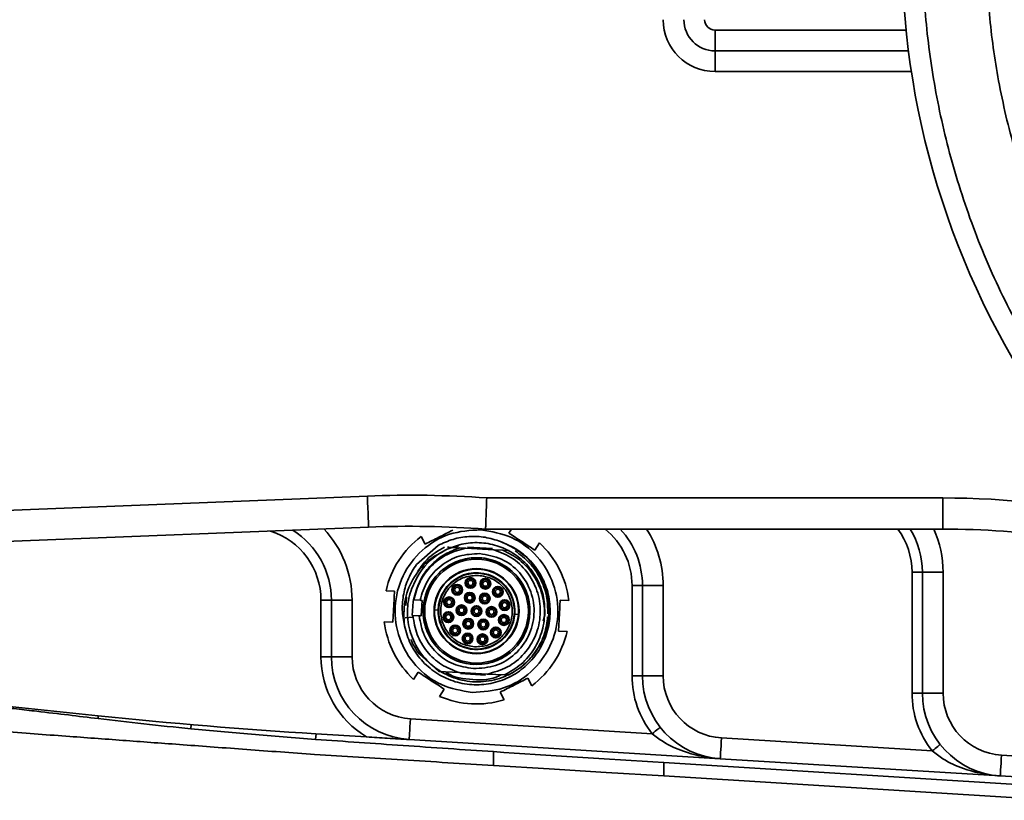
# Model space of a CAD drawing. Header units: millimetres. Extents: x 5 to 517, y 5 to 292.
# Tile 79 of 98: x 184.48 to 193.97, y 233.15 to 240.67. Entities that reach past the tile are written whole.
import ezdxf

# ---------------------------------------------------------------- set-up
doc = ezdxf.new("R2010")
doc.units = ezdxf.units.MM

msp = doc.modelspace()

# ---------------------------------------------------------------- linework, layer by layer
at = {"color": 7, "linetype": 'Continuous', "lineweight": 35}
for p, q in [((191.1846, 240.373), (191.1846, 240.573)), ((193.0505, 240.373), (191.1846, 240.373)), ((191.1846, 240.173), (191.1846, 240.373)), ((174.4927, 235.5527), (187.8318, 236.0824)), ((188.9828, 236.0638), (193.3808, 236.0638)), ((193.3808, 235.7637), (193.3808, 236.0638)), ((187.8437, 235.7827), (174.5006, 235.2527)), ((188.3514, 235.6918), (188.3886, 235.6184)), ((193.3808, 235.7637), (188.9719, 235.7637)), ((189.1955, 235.7252), (189.2207, 235.7637)), ((188.3053, 235.4231), (188.5143, 235.6064)), ((188.68, 235.5949), (188.7099, 235.5933)), ((189.4919, 235.6304), (189.4469, 235.5614)), ((188.7237, 235.5825), (188.782, 235.5794)), ((189.0516, 235.5649), (188.782, 235.5794)), ((188.7969, 235.5886), (189.0378, 235.5756)), ((189.0516, 235.5649), (189.138, 235.5602)), ((189.1529, 235.5694), (189.1553, 235.5693)), ((189.2006, 235.5569), (189.1578, 235.5592)), ((193.0846, 234.1833), (193.0846, 235.3477)), ((193.0846, 235.3477), (193.1846, 235.3477)), ((193.1846, 235.3477), (193.3846, 235.3477)), ((193.1846, 234.1833), (193.1846, 235.3477)), ((193.3846, 235.3477), (193.3846, 234.1833)), ((190.3846, 234.3495), (190.3846, 235.2201)), ((190.3846, 235.2201), (190.4846, 235.2201)), ((190.4846, 235.2201), (190.6846, 235.2201)), ((190.4846, 234.3495), (190.4846, 235.2201)), ((190.6846, 235.2201), (190.6846, 234.3495)), ((185.2371, 233.9646), (173.693, 235.1647)), ((188.0938, 235.1658), (188.0116, 235.1702)), ((188.3012, 235.1734), (188.2772, 235.0808)), ((187.3846, 234.5341), (187.3846, 235.0782)), ((187.3846, 235.0782), (187.4846, 235.0782)), ((187.4846, 235.0782), (187.6846, 235.0782)), ((187.4846, 234.5341), (187.4846, 235.0782)), ((187.6846, 235.0782), (187.6846, 234.5341)), ((188.2043, 235.0273), (188.2087, 235.1067)), ((188.2747, 235.0658), (188.2631, 234.9313)), ((188.2772, 235.0808), (188.2747, 235.0658)), ((188.2791, 235.0807), (188.2772, 235.0808)), ((188.2791, 235.0807), (188.3395, 235.0774)), ((188.3509, 234.9266), (188.359, 235.0764)), ((189.7737, 235.0754), (189.6915, 235.0798)), ((188.2631, 234.9313), (188.2691, 234.931)), ((188.2691, 234.931), (188.2705, 234.9143)), ((188.2691, 234.931), (188.271, 234.9309)), ((188.3314, 234.9277), (188.271, 234.9309)), ((188.5147, 234.9829), (188.4797, 234.9848)), ((189.2883, 234.9413), (189.2534, 234.9431)), ((189.5282, 234.8773), (189.5436, 234.9375)), ((187.9954, 234.8706), (188.0777, 234.8662)), ((188.2705, 234.9143), (188.1977, 234.9073)), ((189.6753, 234.7802), (189.7576, 234.7758)), ((188.3339, 234.5573), (188.5226, 234.3918)), ((187.3846, 234.5341), (187.4846, 234.5341)), ((187.4846, 234.5341), (187.6846, 234.5341)), ((188.2773, 234.3156), (188.3222, 234.3846)), ((188.5225, 234.3916), (188.7175, 234.3811)), ((188.7175, 234.3811), (188.9871, 234.3666)), ((188.9722, 234.3574), (188.7288, 234.3705)), ((189.1536, 234.3577), (188.9871, 234.3666)), ((189.4178, 234.2542), (189.3805, 234.3276)), ((190.3846, 234.3495), (190.4846, 234.3495)), ((190.4846, 234.3495), (190.6846, 234.3495)), ((188.5736, 234.2208), (188.5286, 234.1518)), ((189.113, 234.1918), (189.1503, 234.1184)), ((193.0846, 234.1833), (193.1846, 234.1833)), ((193.1846, 234.1833), (193.3846, 234.1833)), ((185.2343, 233.9377), (185.2371, 233.9646)), ((188.2477, 233.9352), (190.5782, 233.7918)), ((186.1298, 233.8384), (186.1331, 233.8796)), ((187.3331, 233.7368), (187.3367, 233.7909)), ((187.8239, 233.7609), (187.3357, 233.791)), ((191.2354, 233.551), (188.2354, 233.7356)), ((191.2477, 233.7506), (193.2782, 233.6256)), ((189.0498, 233.4851), (189.0498, 233.6186)), ((190.6899, 233.5128), (194.4964, 233.2786)), ((190.6899, 233.5128), (190.6899, 233.3842)), ((193.9354, 233.3848), (191.2354, 233.551)), ((193.9477, 233.5844), (194.9799, 233.5209)), ((190.6899, 233.3842), (194.4964, 233.1499)), ((195.0087, 233.3187), (193.9354, 233.3848))]:
    msp.add_line(p, q, dxfattribs=at)
at = {"color": 8, "linetype": 'Continuous', "lineweight": 35}
for p, q in [((191.1846, 240.573), (193.0275, 240.573)), ((193.0786, 240.173), (191.1846, 240.173))]:
    msp.add_line(p, q, dxfattribs=at)
at = {"color": 7, "linetype": 'Continuous', "lineweight": 35, "flags": 128}
for points in [[(187.8437, 235.7827), (187.8435, 235.7884), (187.8428, 235.8055), (187.8417, 235.8332), (187.8402, 235.8704), (187.8384, 235.9159), (187.8364, 235.9677), (187.8342, 236.0239), (187.8318, 236.0824)], [(188.2354, 233.7356), (188.2357, 233.7394), (188.2364, 233.7508), (188.2375, 233.7692), (188.239, 233.7941), (188.2409, 233.8243), (188.243, 233.8588), (188.2453, 233.8963), (188.2477, 233.9352)], [(190.5782, 233.7918), (190.5935, 233.8039), (190.6082, 233.8155), (190.6218, 233.8262), (190.6336, 233.8356), (190.6434, 233.8433), (190.6507, 233.849), (190.6551, 233.8526), (190.6566, 233.8538)], [(191.2354, 233.551), (191.2357, 233.5548), (191.2364, 233.5662), (191.2375, 233.5846), (191.239, 233.6094), (191.2409, 233.6397), (191.243, 233.6742), (191.2453, 233.7116), (191.2477, 233.7506)], [(193.2782, 233.6256), (193.2935, 233.6377), (193.3082, 233.6493), (193.3218, 233.66), (193.3337, 233.6694), (193.3434, 233.6771), (193.3507, 233.6829), (193.3551, 233.6864), (193.3566, 233.6876)], [(193.9354, 233.3848), (193.9357, 233.3886), (193.9364, 233.4), (193.9375, 233.4184), (193.939, 233.4433), (193.9409, 233.4735), (193.943, 233.508), (193.9453, 233.5455), (193.9477, 233.5844)], [(190.6899, 233.3842), (190.134, 233.4184), (189.5851, 233.4522), (189.0498, 233.4851)]]:
    msp.add_lwpolyline(points, dxfattribs=at)
at = {"color": 7, "linetype": 'Continuous', "lineweight": 35}
for centre, radius in [((188.8846, 234.973), 0.515), ((188.8846, 234.973), 0.5), ((188.8846, 234.973), 0.41), ((188.8846, 234.973), 0.365), ((188.6987, 235.179), 0.0515), ((188.6987, 235.179), 0.05), ((188.6987, 235.179), 0.04), ((188.8266, 235.2444), 0.0515), ((188.8266, 235.2444), 0.05), ((188.8266, 235.2444), 0.04), ((188.8266, 235.2444), 0.025), ((188.97, 235.237), 0.0515), ((188.97, 235.237), 0.05), ((188.97, 235.237), 0.04), ((188.97, 235.237), 0.025), ((188.6987, 235.179), 0.025), ((188.8189, 235.1023), 0.0515), ((188.8189, 235.1023), 0.05), ((188.8189, 235.1023), 0.04), ((188.8189, 235.1023), 0.025), ((188.9637, 235.0945), 0.0515), ((188.9637, 235.0945), 0.05), ((188.9637, 235.0945), 0.04), ((188.9637, 235.0945), 0.025), ((189.0906, 235.1589), 0.0515), ((189.0906, 235.1589), 0.05), ((189.0906, 235.1589), 0.04), ((189.0906, 235.1589), 0.025), ((188.6206, 235.0585), 0.0515), ((188.6206, 235.0585), 0.05), ((188.6206, 235.0585), 0.04), ((188.6206, 235.0585), 0.025), ((188.7398, 234.9808), 0.0515), ((188.7398, 234.9808), 0.05), ((188.8846, 234.973), 0.0515), ((188.8846, 234.973), 0.05), ((189.1559, 235.031), 0.0515), ((189.1559, 235.031), 0.05), ((189.1559, 235.031), 0.04), ((189.1559, 235.031), 0.025), ((188.6132, 234.915), 0.0515), ((188.6132, 234.915), 0.05), ((188.6132, 234.915), 0.04), ((188.6132, 234.915), 0.025), ((188.7398, 234.9808), 0.04), ((188.7398, 234.9808), 0.025), ((188.8846, 234.973), 0.04), ((188.8846, 234.973), 0.025), ((189.0294, 234.9652), 0.0515), ((189.0294, 234.9652), 0.05), ((189.0294, 234.9652), 0.04), ((189.0294, 234.9652), 0.025), ((189.1486, 234.8875), 0.0515), ((189.1486, 234.8875), 0.05), ((188.6785, 234.7871), 0.0515), ((188.6785, 234.7871), 0.05), ((188.8054, 234.8515), 0.0515), ((188.8054, 234.8515), 0.05), ((188.8054, 234.8515), 0.04), ((188.8054, 234.8515), 0.025), ((188.9502, 234.8437), 0.0515), ((188.9502, 234.8437), 0.05), ((188.9502, 234.8437), 0.04), ((188.9502, 234.8437), 0.025), ((189.1486, 234.8875), 0.04), ((189.1486, 234.8875), 0.025), ((188.6785, 234.7871), 0.04), ((188.6785, 234.7871), 0.025), ((188.7991, 234.709), 0.0515), ((188.7991, 234.709), 0.04), ((188.9425, 234.7016), 0.0515), ((188.9425, 234.7016), 0.04), ((189.0704, 234.767), 0.0515), ((189.0704, 234.767), 0.05), ((189.0704, 234.767), 0.04), ((189.0704, 234.767), 0.025), ((188.7991, 234.709), 0.025), ((188.9425, 234.7016), 0.025)]:
    msp.add_circle(centre, radius, dxfattribs=at)
for centre, radius, start, end in [((200.8846, 241.373), 7.8977, 63.95344, 270), ((191.1846, 240.673), 0.5, 180, 270), ((191.1846, 240.673), 0.3, 180, 270), ((191.1846, 240.673), 0.1, 180, 270), ((188.2406, 225.7905), 10.3, 85.86772, 92.27429), ((188.2406, 225.7905), 10, 85.80617, 92.27429), ((186.6846, 235.0782), 0.8, 360, 57.59675), ((188.8846, 234.973), 0.895, 126.56704, 167.27069), ((189.6846, 235.2201), 0.8, 360, 42.81349), ((192.3846, 235.3477), 0.8, 360, 31.33386), ((193.3808, 227.7638), 8, 73.21121, 90), ((188.8846, 234.973), 0.895, 6.56704, 47.27069), ((188.8846, 234.973), 0.66, 115.43791, 147.02252), ((188.8846, 234.973), 0.515, 86.91887, 266.91887), ((188.8846, 234.973), 0.515, 270, 86.91887), ((188.8846, 234.973), 0.405, 355.50401, 178.33372), ((188.8846, 234.973), 0.37, 355.37014, 178.46759), ((188.8846, 234.973), 0.405, 178.33372, 355.50401), ((188.8846, 234.973), 0.37, 178.46759, 355.37014), ((188.8846, 234.973), 0.895, 186.56704, 227.27069), ((188.8846, 234.973), 0.895, 306.56704, 347.27069), ((188.8846, 234.973), 0.69, 203.30195, 217.04832), ((188.2846, 234.5341), 0.9, 180, 239.21214), ((188.2846, 234.5341), 0.8, 180, 266.47818), ((188.2846, 234.5341), 0.6, 180, 266.47818), ((191.2846, 234.3495), 0.9, 180, 218.2885), ((191.2846, 234.3495), 0.8, 180, 266.47818), ((191.2846, 234.3495), 0.6, 180, 266.47818), ((193.9846, 234.1833), 0.9, 180, 218.2885), ((193.9846, 234.1833), 0.8, 180, 266.47818), ((193.9846, 234.1833), 0.6, 180, 266.47818), ((188.8846, 234.973), 0.895, 246.56704, 287.27069), ((190.4071, 283.6965), 50, 264.06492, 266.47818)]:
    msp.add_arc(centre, radius, start, end, dxfattribs=at)
at = {"color": 8, "linetype": 'Continuous', "lineweight": 35}
for centre, radius, start, end in [((193.3808, 227.7638), 8.3, 77.08779, 90), ((186.6846, 235.0782), 0.7, 360, 72.30036), ((186.6846, 235.0782), 1, 360, 43.41372), ((189.6846, 235.2201), 0.7, 360, 50.95957), ((189.6846, 235.2201), 1, 360, 32.93527), ((192.3846, 235.3477), 0.7, 360, 36.46369), ((192.3846, 235.3477), 1, 360, 24.58352)]:
    msp.add_arc(centre, radius, start, end, dxfattribs=at)
at = {"color": 7, "linetype": 'Continuous', "lineweight": 35}
msp.add_ellipse((190.6899, 233.6003), major_axis=(5, -0.3078), ratio=0.017422, start_param=4.37926, end_param=4.713462, dxfattribs=at)
for points, knots in [([(200.8846, 233.6753), (200.6498, 233.6815), (200.1803, 233.6939), (199.471, 233.7956), (198.7572, 233.9624), (198.0416, 234.206), (197.3394, 234.5255), (196.6626, 234.9204), (196.023, 235.3872), (195.4318, 235.9202), (194.8987, 236.5115), (194.4319, 237.1511), (194.0371, 237.8279), (193.7175, 238.53), (193.4741, 239.2456), (193.3064, 239.9595), (193.2083, 240.6687), (193.1762, 241.373), (193.2083, 242.0773), (193.3064, 242.7865), (193.4741, 243.5004), (193.7175, 244.216), (194.0371, 244.9181), (194.4319, 245.5949), (194.8987, 246.2345), (195.4318, 246.8258), (196.023, 247.3588), (196.6626, 247.8256), (197.3394, 248.2205), (198.0416, 248.54), (198.7572, 248.7836), (199.471, 248.9504), (200.1803, 249.0521), (200.6498, 249.0645), (200.8846, 249.0707)], [0, 0, 0, 0, 0.029125, 0.058248, 0.088734, 0.119994, 0.151901, 0.184313, 0.217069, 0.25, 0.282931, 0.315687, 0.348099, 0.380006, 0.411266, 0.441751, 0.470877, 0.5, 0.529125, 0.558248, 0.588734, 0.619994, 0.651901, 0.684313, 0.717069, 0.75, 0.782931, 0.815687, 0.848099, 0.880006, 0.911266, 0.941752, 0.970876, 1, 1, 1, 1]), ([(200.8846, 234.2902), (200.6686, 234.2959), (200.2365, 234.3072), (199.5811, 234.4013), (198.9243, 234.5549), (198.2661, 234.7797), (197.6226, 235.0724), (196.9999, 235.4358), (196.4113, 235.8653), (195.8673, 236.3557), (195.3768, 236.8998), (194.9473, 237.4883), (194.584, 238.111), (194.2912, 238.7545), (194.0667, 239.4127), (193.9121, 240.0695), (193.8214, 240.725), (193.7919, 241.373), (193.8214, 242.021), (193.9121, 242.6764), (194.0667, 243.3333), (194.2912, 243.9915), (194.584, 244.635), (194.9473, 245.2577), (195.3768, 245.8462), (195.8673, 246.3903), (196.4113, 246.8807), (196.9999, 247.3102), (197.6226, 247.6736), (198.2661, 247.9663), (198.9243, 248.1911), (199.5811, 248.3447), (200.2365, 248.4388), (200.6685, 248.4501), (200.8846, 248.4558)], [0, 0, 0, 0, 0.029124, 0.058248, 0.08912, 0.119994, 0.151901, 0.184313, 0.217069, 0.25, 0.282931, 0.315687, 0.348098, 0.380006, 0.410878, 0.441751, 0.470875, 0.5, 0.529123, 0.558249, 0.58912, 0.619994, 0.651902, 0.684313, 0.717069, 0.75, 0.782931, 0.815687, 0.848099, 0.880006, 0.910878, 0.941752, 0.970875, 1, 1, 1, 1]), ([(188.9719, 235.7637), (188.972, 235.7671), (188.9722, 235.7737), (188.9741, 235.8254), (188.9769, 235.9014), (188.9799, 235.9845), (188.9819, 236.0402), (188.9827, 236.0624), (188.9828, 236.0638)], [0, 0, 0, 0, 0.214504, 0.42901, 0.643579, 0.858283, 0.991295, 1, 1, 1, 1]), ([(188.9268, 235.7569), (188.8235, 235.7506), (188.6171, 235.7381), (188.3464, 235.5709), (188.1581, 235.3211), (188.0803, 235.0163), (188.1249, 234.7048), (188.2853, 234.4364), (188.5365, 234.241), (188.7404, 234.2064), (188.8424, 234.1891)], [0, 0, 0, 0, 0.124998, 0.249998, 0.375, 0.499999, 0.624999, 0.749998, 0.874998, 1, 1, 1, 1]), ([(188.6561, 235.7542), (188.6115, 235.7316), (188.5224, 235.6863), (188.4332, 235.641), (188.3886, 235.6184)], [0, 0, 0, 0, 0.500004, 1, 1, 1, 1]), ([(188.5144, 235.6064), (188.5616, 235.6281), (188.656, 235.6716), (188.8109, 235.6959), (188.9677, 235.6915), (189.0668, 235.6598), (189.1163, 235.644)], [0, 0, 0, 0, 0.249927, 0.499925, 0.749969, 1, 1, 1, 1]), ([(188.8424, 234.1891), (188.9456, 234.1954), (189.1521, 234.2079), (189.4227, 234.3751), (189.611, 234.6249), (189.6888, 234.9297), (189.6442, 235.2412), (189.4838, 235.5096), (189.2326, 235.7049), (189.0287, 235.7396), (188.9268, 235.7569)], [0, 0, 0, 0, 0.124998, 0.25, 0.374999, 0.499998, 0.624998, 0.75, 0.874998, 1, 1, 1, 1]), ([(189.1163, 235.6441), (189.1732, 235.6195), (189.287, 235.5703), (189.4262, 235.4437), (189.5298, 235.2885), (189.5893, 235.1111), (189.601, 234.9245), (189.5642, 234.7411), (189.4813, 234.5735), (189.3579, 234.4329), (189.2024, 234.329), (189.0253, 234.2688), (188.8387, 234.2563), (188.6552, 234.2925), (188.4871, 234.3748), (188.3468, 234.4978), (188.2397, 234.6524), (188.2058, 234.7716), (188.1889, 234.8313)], [0, 0, 0, 0, 0.0625, 0.125, 0.1875, 0.249999, 0.3125, 0.375, 0.4375, 0.499999, 0.562499, 0.625, 0.6875, 0.750001, 0.8125, 0.875, 0.9375, 1, 1, 1, 1]), ([(189.1163, 235.6441), (189.1829, 235.613), (189.3157, 235.5511), (189.4666, 235.3872), (189.5627, 235.1899), (189.5932, 234.9727), (189.5564, 234.7577), (189.4563, 234.565), (189.3028, 234.4127), (189.1111, 234.3149), (188.8997, 234.2803), (188.6888, 234.3117), (188.4983, 234.4055), (188.3463, 234.5521), (188.2464, 234.7375), (188.2089, 234.9427), (188.232, 235.1515), (188.298, 235.2721), (188.3309, 235.3322)], [0, 0, 0, 0, 0.064637, 0.12899, 0.193057, 0.256839, 0.320335, 0.383548, 0.446476, 0.509118, 0.571476, 0.633549, 0.695336, 0.756839, 0.818056, 0.878989, 0.939637, 1, 1, 1, 1]), ([(189.5436, 234.9375), (189.5424, 234.9945), (189.54, 235.1086), (189.4811, 235.2713), (189.3856, 235.414), (189.256, 235.5274), (189.1019, 235.6041), (188.9336, 235.6381), (188.7607, 235.6307), (188.6543, 235.5896), (188.6011, 235.569)], [0, 0, 0, 0, 0.125001, 0.2500027, 0.3750029, 0.5000018, 0.6250034, 0.7500037, 0.8750033, 1, 1, 1, 1]), ([(188.6011, 235.569), (188.5354, 235.5344), (188.4028, 235.4646), (188.2612, 235.2833), (188.1766, 235.0648), (188.1848, 234.9096), (188.1889, 234.8313)], [0, 0, 0, 0, 0.243207, 0.490942, 0.743207, 1, 1, 1, 1]), ([(188.782, 235.5794), (188.7209, 235.5634), (188.5986, 235.5313), (188.4455, 235.4158), (188.3287, 235.2637), (188.2956, 235.1417), (188.2791, 235.0807)], [0, 0, 0, 0, 0.250004, 0.499995, 0.749998, 1, 1, 1, 1]), ([(188.3012, 235.1734), (188.32, 235.2206), (188.3577, 235.3152), (188.4563, 235.4339), (188.5785, 235.5295), (188.6752, 235.5648), (188.7237, 235.5825)], [0, 0, 0, 0, 0.247965, 0.497286, 0.747964, 1, 1, 1, 1]), ([(188.3193, 235.3572), (188.3466, 235.3974), (188.4131, 235.4953), (188.516, 235.5552), (188.5766, 235.5904)], [0, 0, 0, 0, 0.410947, 1, 1, 1, 1]), ([(188.3395, 235.0774), (188.3588, 235.1414), (188.3974, 235.2693), (188.536, 235.4186), (188.7142, 235.5171), (188.8477, 235.5238), (188.9144, 235.5272)], [0, 0, 0, 0, 0.250001, 0.499999, 0.750002, 1, 1, 1, 1]), ([(188.702, 235.5837), (188.6929, 235.5842), (188.6672, 235.5856), (188.6349, 235.5873), (188.6118, 235.5886), (188.605, 235.5889)], [0, 0, 0, 0, 0.27797, 0.786372, 1, 1, 1, 1]), ([(188.9144, 235.5272), (188.9865, 235.515), (189.1306, 235.4905), (189.3082, 235.3524), (189.4216, 235.1626), (189.4532, 234.9424), (189.3982, 234.7269), (189.2651, 234.5503), (189.0737, 234.4321), (188.9277, 234.4232), (188.8547, 234.4188)], [0, 0, 0, 0, 0.125002, 0.250003, 0.375, 0.500002, 0.625, 0.750001, 0.875001, 1, 1, 1, 1]), ([(188.9871, 234.3666), (189.0542, 234.3848), (189.1883, 234.4213), (189.3521, 234.5565), (189.464, 234.7338), (189.5104, 234.9393), (189.4864, 235.1486), (189.3941, 235.3369), (189.2457, 235.4889), (189.1163, 235.5395), (189.0516, 235.5649)], [0, 0, 0, 0, 0.124999, 0.250001, 0.375, 0.499998, 0.625, 0.749998, 0.875, 1, 1, 1, 1]), ([(189.138, 235.5602), (189.1935, 235.532), (189.3049, 235.4753), (189.4327, 235.3337), (189.5174, 235.1636), (189.5494, 234.9744), (189.526, 234.7827), (189.4478, 234.6057), (189.3229, 234.4538), (189.2101, 234.3898), (189.1536, 234.3577)], [0, 0, 0, 0, 0.122331, 0.245426, 0.369282, 0.493902, 0.619284, 0.745425, 0.872334, 1, 1, 1, 1]), ([(189.2571, 235.5538), (189.3056, 235.5172), (189.4028, 235.4439), (189.5049, 235.2908), (189.5685, 235.1221), (189.5713, 235.0044), (189.5727, 234.9475)], [0, 0, 0, 0, 0.254088, 0.508172, 0.762259, 1, 1, 1, 1]), ([(188.189, 234.8313), (188.1797, 234.8824), (188.1612, 234.9847), (188.1776, 235.1407), (188.222, 235.2912), (188.2775, 235.3791), (188.3052, 235.4231)], [0, 0, 0, 0, 0.249549, 0.499957, 0.750053, 1, 1, 1, 1]), ([(188.9031, 235.3175), (188.8577, 235.3148), (188.767, 235.3092), (188.648, 235.2358), (188.5653, 235.126), (188.5311, 234.992), (188.5507, 234.8552), (188.6212, 234.7372), (188.7316, 234.6513), (188.8212, 234.6361), (188.866, 234.6285)], [0, 0, 0, 0, 0.125, 0.250004, 0.375001, 0.500004, 0.625004, 0.750001, 0.875002, 1, 1, 1, 1]), ([(188.866, 234.6285), (188.9114, 234.6313), (189.0021, 234.6368), (189.1211, 234.7102), (189.2038, 234.82), (189.238, 234.954), (189.2184, 235.0908), (189.1479, 235.2089), (189.0375, 235.2947), (188.9479, 235.3099), (188.9031, 235.3175)], [0, 0, 0, 0, 0.1249998, 0.2500012, 0.3750024, 0.5, 0.6249998, 0.7500012, 0.8750024, 1, 1, 1, 1]), ([(188.0938, 235.1658), (188.0911, 235.1159), (188.0857, 235.016), (188.0803, 234.9161), (188.0777, 234.8662)], [0, 0, 0, 0, 0.500009, 1, 1, 1, 1]), ([(188.359, 235.0764), (188.3559, 235.0766), (188.3497, 235.0769), (188.3429, 235.0773), (188.3395, 235.0774)], [0, 0, 0, 0, 0.499834, 1, 1, 1, 1]), ([(189.6753, 234.7802), (189.678, 234.8301), (189.6834, 234.93), (189.6888, 235.0299), (189.6915, 235.0798)], [0, 0, 0, 0, 0.499999, 1, 1, 1, 1]), ([(188.271, 234.9309), (188.2809, 234.8685), (188.3007, 234.7437), (188.4005, 234.5799), (188.5403, 234.4486), (188.6584, 234.4036), (188.7175, 234.3811)], [0, 0, 0, 0, 0.250001, 0.500002, 0.750001, 1, 1, 1, 1]), ([(188.8547, 234.4188), (188.7888, 234.4293), (188.6568, 234.4503), (188.4902, 234.5674), (188.3684, 234.7307), (188.3438, 234.862), (188.3314, 234.9277)], [0, 0, 0, 0, 0.250001, 0.500006, 0.750002, 1, 1, 1, 1]), ([(188.3509, 234.9266), (188.3478, 234.9268), (188.3416, 234.9271), (188.3348, 234.9275), (188.3314, 234.9277)], [0, 0, 0, 0, 0.499834, 1, 1, 1, 1]), ([(189.5704, 234.9192), (189.5632, 234.8646), (189.5479, 234.7496), (189.4671, 234.5905), (189.3493, 234.4492), (189.2448, 234.3868), (189.1926, 234.3556)], [0, 0, 0, 0, 0.231986, 0.487993, 0.743996, 1, 1, 1, 1]), ([(188.3222, 234.3846), (188.3641, 234.3573), (188.4479, 234.3027), (188.5317, 234.2481), (188.5736, 234.2208)], [0, 0, 0, 0, 0.500005, 1, 1, 1, 1]), ([(188.5855, 234.3882), (188.5902, 234.3847), (188.6631, 234.3287), (188.8488, 234.3095), (189.0356, 234.3087), (189.1141, 234.3565), (189.1191, 234.3595)], [0, 0, 0, 0, 0.031916, 0.499984, 0.968048, 1, 1, 1, 1]), ([(185.2343, 233.9377), (185.1399, 233.949), (184.9509, 233.9718), (184.6896, 234.0026), (184.4499, 234.0301), (184.2354, 234.0542), (184.0772, 234.0709), (183.9964, 234.0795)], [0, 0, 0, 0, 0.260791, 0.522624, 0.677663, 0.835432, 1, 1, 1, 1]), ([(186.1298, 233.8384), (185.9766, 233.8543), (185.67, 233.8859), (185.3796, 233.9204), (185.2343, 233.9377)], [0, 0, 0, 0, 0.499273, 1, 1, 1, 1]), ([(183.9964, 233.8359), (184.0529, 233.8318), (184.1684, 233.8234), (184.3964, 233.8068), (184.6666, 233.787), (184.8621, 233.7726), (184.9612, 233.7653)], [0, 0, 0, 0, 0.153225, 0.3132, 0.651774, 1, 1, 1, 1]), ([(186.1298, 233.8384), (186.322, 233.8219), (186.7082, 233.7887), (187.1242, 233.7541), (187.3331, 233.7368)], [0, 0, 0, 0, 0.497796, 1, 1, 1, 1]), ([(191.2354, 233.551), (191.2348, 233.551), (191.2177, 233.552), (191.098, 233.5619), (190.9108, 233.6027), (190.707, 233.6936), (190.6126, 233.7655), (190.5782, 233.7918)], [0, 0, 0, 0, 0.002564, 0.074417, 0.520628, 0.824768, 1, 1, 1, 1]), ([(184.9612, 233.7653), (185.1437, 233.7519), (185.5088, 233.725), (185.9536, 233.6922), (186.3532, 233.6628), (186.7735, 233.6318), (187.1029, 233.6076), (187.3232, 233.5914)], [0, 0, 0, 0, 0.2486456, 0.4972128, 0.6221852, 0.7472714, 1, 1, 1, 1]), ([(187.3331, 233.7368), (187.6122, 233.7172), (188.1721, 233.6781), (188.7567, 233.6385), (189.0498, 233.6186)], [0, 0, 0, 0, 0.498604, 1, 1, 1, 1]), ([(188.2354, 233.7356), (188.2349, 233.7356), (188.1648, 233.7401), (188.0317, 233.7481), (187.891, 233.7568), (187.8239, 233.7609)], [0, 0, 0, 0, 0.004198, 0.524536, 1, 1, 1, 1]), ([(193.9354, 233.3848), (193.9348, 233.3848), (193.9177, 233.3859), (193.7981, 233.3957), (193.6108, 233.4365), (193.407, 233.5274), (193.3126, 233.5993), (193.2782, 233.6256)], [0, 0, 0, 0, 0.0025721, 0.0744176, 0.5206283, 0.8247725, 1, 1, 1, 1]), ([(187.3232, 233.5914), (187.6039, 233.5741), (188.1669, 233.5394), (188.7549, 233.5032), (189.0498, 233.4851)], [0, 0, 0, 0, 0.498574, 1, 1, 1, 1])]:
    msp.add_open_spline(points, degree=3, knots=knots, dxfattribs=at)
for points in [[(189.4469, 235.5614), (189.405, 235.5887), (189.3212, 235.6433), (189.2374, 235.6979), (189.1955, 235.7252)], [(189.113, 234.1918), (189.1576, 234.2144), (189.2467, 234.2597), (189.3359, 234.305), (189.3805, 234.3276)]]:
    msp.add_open_spline(points, degree=3, dxfattribs=at)

doc.saveas('drawing.dxf')
